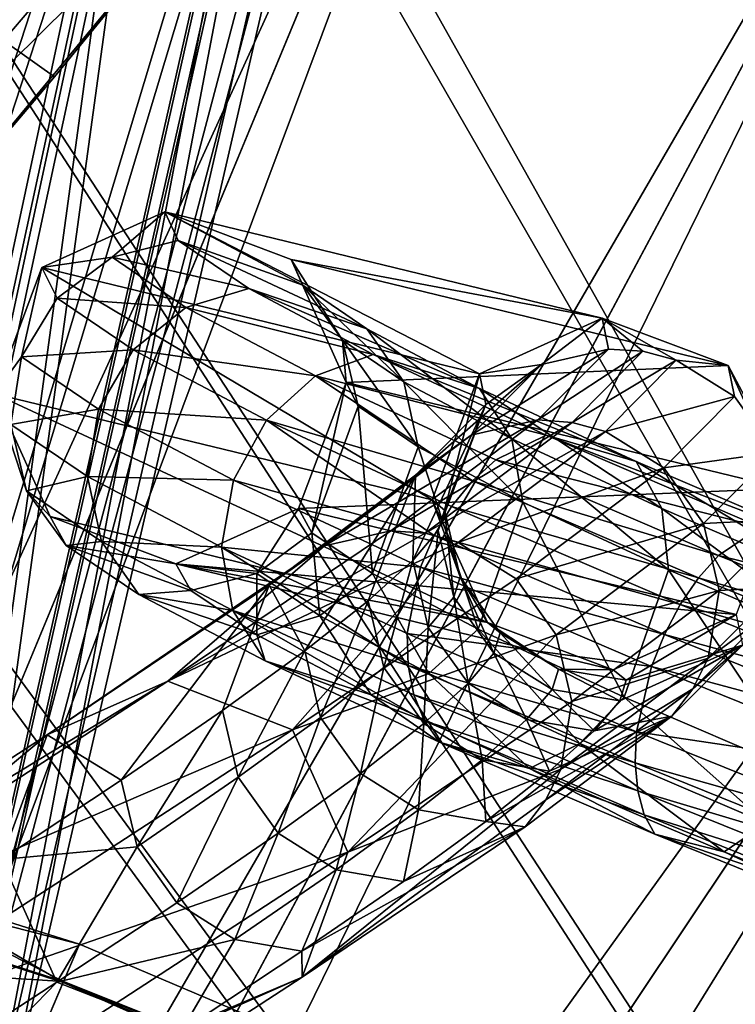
# Model space of a CAD drawing. Header units: metres. Extents: x -904 to 0, y -908 to 0.
# Tile 124 of 160: x -194 to -168, y -136 to -99. Entities that reach past the tile are written whole.
import ezdxf

# ---------------------------------------------------------------- set-up
doc = ezdxf.new("R2010")
doc.units = ezdxf.units.M

msp = doc.modelspace()

# ---------------------------------------------------------------- linework, layer by layer
at = {"layer": 'top'}
for points in [[(-192.889084, -101.275017, 660.122375), (-213.442764, -86.648293, 660.505188), (-209.920883, -120.726181, 659.612854)], [(-192.889084, -101.275017, 660.122375), (-181.498367, -87.262993, 660.489441), (-213.442764, -86.648293, 660.505188)], [(-181.498367, -87.262993, 660.489441), (-192.889084, -101.275017, 660.122375), (-181.569077, -87.352142, 659.479187)], [(-192.889084, -101.275017, 660.122375), (-183.790771, -90.15303, 627.738708), (-181.569077, -87.352142, 659.479187)], [(-187.555557, -91.500992, 596.986938), (-183.790771, -90.15303, 627.738708), (-200.901779, -107.073647, 597.451721)], [(-200.901779, -107.073647, 597.451721), (-183.790771, -90.15303, 627.738708), (-197.587814, -106.812378, 627.738708)], [(-183.790771, -90.15303, 627.738708), (-192.889084, -101.275017, 660.122375), (-197.587814, -106.812378, 627.738708)], [(-192.897552, -92.544792, 566.452209), (-187.555557, -91.500992, 596.986938), (-205.634415, -107.03611, 567.352234)], [(-205.634415, -107.03611, 567.352234), (-187.555557, -91.500992, 596.986938), (-200.901779, -107.073647, 597.451721)], [(-199.807968, -93.646667, 536.207581), (-192.897552, -92.544792, 566.452209), (-211.772537, -107.020416, 537.502014)], [(-211.772537, -107.020416, 537.502014), (-192.897552, -92.544792, 566.452209), (-205.634415, -107.03611, 567.352234)], [(-192.889084, -101.275017, 660.122375), (-209.920883, -120.726181, 659.612854), (-197.587814, -106.812378, 627.738708)]]:
    msp.add_3dface(points, dxfattribs=at)
at = {"layer": 'top0123410'}
for points in [[(-193.353973, -108.315544, 901.968262), (-188.817734, -106.262383, 901.737488), (-190.757507, -107.934708, 890.589172)], [(-193.353973, -108.315544, 901.968262), (-177.190125, -112.235626, 1457.262573), (-188.817734, -106.262383, 901.737488)], [(-188.817734, -106.262383, 901.737488), (-188.319717, -107.31353, 890.913391), (-190.757507, -107.934708, 890.589172)], [(-188.319717, -107.31353, 890.913391), (-188.817734, -106.262383, 901.737488), (-183.714447, -108.967682, 891.810547)], [(-188.817734, -106.262383, 901.737488), (-184.153122, -108.021683, 901.608337), (-183.714447, -108.967682, 891.810547)], [(-177.190125, -112.235626, 1457.262573), (-172.659454, -110.18354, 1457.145386), (-188.817734, -106.262383, 901.737488)], [(-188.817734, -106.262383, 901.737488), (-172.659454, -110.18354, 1457.145386), (-184.153122, -108.021683, 901.608337)], [(-190.757507, -107.934708, 890.589172), (-188.319717, -107.31353, 890.913391), (-185.711182, -109.092896, 880.494141)], [(-188.319717, -107.31353, 890.913391), (-181.353409, -110.578293, 882.379028), (-185.711182, -109.092896, 880.494141)], [(-188.319717, -107.31353, 890.913391), (-183.714447, -108.967682, 891.810547), (-181.353409, -110.578293, 882.379028)], [(-193.353973, -108.315544, 901.968262), (-190.757507, -107.934708, 890.589172), (-192.788757, -109.445221, 890.419067)], [(-192.788757, -109.445221, 890.419067), (-190.757507, -107.934708, 890.589172), (-188.035202, -109.788628, 879.753601)], [(-190.757507, -107.934708, 890.589172), (-185.711182, -109.092896, 880.494141), (-188.035202, -109.788628, 879.753601)], [(-195.102142, -112.98143, 902.165344), (-193.353973, -108.315544, 901.968262), (-194.104218, -111.615112, 890.428955)], [(-195.102142, -112.98143, 902.165344), (-178.943802, -116.89138, 1457.280762), (-193.353973, -108.315544, 901.968262)], [(-194.104218, -111.615112, 890.428955), (-193.353973, -108.315544, 901.968262), (-192.788757, -109.445221, 890.419067)], [(-178.943802, -116.89138, 1457.280762), (-177.190125, -112.235626, 1457.262573), (-193.353973, -108.315544, 901.968262)], [(-184.153122, -108.021683, 901.608337), (-184.159698, -108.028725, 901.608765), (-184.153107, -108.021683, 901.608643)], [(-184.153107, -108.021683, 901.608643), (-184.159698, -108.028725, 901.608765), (-184.153122, -108.021683, 901.608337)], [(-183.714447, -108.967682, 891.810547), (-184.153122, -108.021683, 901.608337), (-184.153107, -108.021683, 901.608643)], [(-172.659454, -110.18354, 1457.145386), (-168.006042, -111.937317, 1456.997681), (-184.153122, -108.021683, 901.608337)], [(-184.153122, -108.021683, 901.608337), (-168.006042, -111.937317, 1456.997681), (-184.153107, -108.021683, 901.608643)], [(-183.714447, -108.967682, 891.810547), (-184.153107, -108.021683, 901.608643), (-182.248077, -110.991173, 892.247009)], [(-184.153107, -108.021683, 901.608643), (-182.118149, -112.563065, 901.657288), (-182.248077, -110.991173, 892.247009)], [(-182.118149, -112.563065, 901.657288), (-184.153107, -108.021683, 901.608643), (-168.006042, -111.937317, 1456.997681)], [(-179.983078, -112.533279, 883.23645), (-183.714447, -108.967682, 891.810547), (-182.248077, -110.991173, 892.247009)], [(-183.714447, -108.967682, 891.810547), (-179.983078, -112.533279, 883.23645), (-181.353409, -110.578293, 882.379028)], [(-189.983093, -111.351456, 879.30719), (-194.104218, -111.615112, 890.428955), (-192.788757, -109.445221, 890.419067)], [(-188.035202, -109.788628, 879.753601), (-189.983093, -111.351456, 879.30719), (-192.788757, -109.445221, 890.419067)], [(-188.035202, -109.788628, 879.753601), (-185.711182, -109.092896, 880.494141), (-181.113678, -111.523857, 870.929443)], [(-185.711182, -109.092896, 880.494141), (-177.191757, -112.778793, 873.721069), (-181.113678, -111.523857, 870.929443)], [(-185.711182, -109.092896, 880.494141), (-181.353409, -110.578293, 882.379028), (-177.191757, -112.778793, 873.721069)], [(-183.245178, -112.319778, 869.808411), (-189.983093, -111.351456, 879.30719), (-188.035202, -109.788628, 879.753601)], [(-181.113678, -111.523857, 870.929443), (-183.245178, -112.319778, 869.808411), (-188.035202, -109.788628, 879.753601)], [(-177.190125, -112.235626, 1457.262573), (-174.900208, -111.896362, 1513.697144), (-172.659454, -110.18354, 1457.145386)], [(-174.900208, -111.896362, 1513.697144), (-172.430481, -111.324028, 1513.768066), (-172.659454, -110.18354, 1457.145386)], [(-169.928986, -111.740219, 1513.806763), (-168.006042, -111.937317, 1456.997681), (-172.659454, -110.18354, 1457.145386)], [(-172.659454, -110.18354, 1457.145386), (-172.430481, -111.324028, 1513.768066), (-171.159317, -111.408989, 1513.79187)], [(-171.159317, -111.408989, 1513.79187), (-169.928986, -111.740219, 1513.806763), (-172.659454, -110.18354, 1457.145386)], [(-181.353409, -110.578293, 882.379028), (-175.998398, -114.638596, 874.966736), (-177.191757, -112.778793, 873.721069)], [(-181.353409, -110.578293, 882.379028), (-179.983078, -112.533279, 883.23645), (-175.998398, -114.638596, 874.966736)], [(-182.248077, -110.991173, 892.247009), (-182.118149, -112.563065, 901.657288), (-181.670654, -113.43869, 892.585144)], [(-179.462494, -114.937523, 883.857727), (-182.248077, -110.991173, 892.247009), (-181.670654, -113.43869, 892.585144)], [(-179.462494, -114.937523, 883.857727), (-179.983078, -112.533279, 883.23645), (-182.248077, -110.991173, 892.247009)], [(-194.503647, -114.114037, 890.617249), (-195.102142, -112.98143, 902.165344), (-194.104218, -111.615112, 890.428955)], [(-194.104218, -111.615112, 890.428955), (-191.258316, -113.543472, 879.2229), (-194.503647, -114.114037, 890.617249)], [(-194.104218, -111.615112, 890.428955), (-189.983093, -111.351456, 879.30719), (-191.258316, -113.543472, 879.2229)], [(-189.983093, -111.351456, 879.30719), (-185.057968, -113.95163, 869.111084), (-191.258316, -113.543472, 879.2229)], [(-185.057968, -113.95163, 869.111084), (-189.983093, -111.351456, 879.30719), (-183.245178, -112.319778, 869.808411)], [(-174.725098, -114.501694, 862.631958), (-183.245178, -112.319778, 869.808411), (-181.113678, -111.523857, 870.929443)], [(-181.113678, -111.523857, 870.929443), (-177.191757, -112.778793, 873.721069), (-171.408661, -115.474373, 866.210327)], [(-171.408661, -115.474373, 866.210327), (-174.725098, -114.501694, 862.631958), (-181.113678, -111.523857, 870.929443)], [(-174.900208, -111.896362, 1513.697144), (-177.498734, -114.509903, 1570.072754), (-172.430481, -111.324028, 1513.768066)], [(-177.498734, -114.509903, 1570.072754), (-175.035385, -113.943977, 1570.281982), (-172.430481, -111.324028, 1513.768066)], [(-172.430481, -111.324028, 1513.768066), (-175.035385, -113.943977, 1570.281982), (-171.159317, -111.408989, 1513.79187)], [(-171.159317, -111.408989, 1513.79187), (-175.035385, -113.943977, 1570.281982), (-173.767044, -114.031776, 1570.367188)], [(-171.159317, -111.408989, 1513.79187), (-173.767044, -114.031776, 1570.367188), (-169.928986, -111.740219, 1513.806763)], [(-165.955902, -116.473953, 1456.906128), (-182.118149, -112.563065, 901.657288), (-168.006042, -111.937317, 1456.997681)], [(-176.962189, -113.370102, 1513.604858), (-179.554184, -115.977081, 1569.838867), (-174.900208, -111.896362, 1513.697144)], [(-179.554184, -115.977081, 1569.838867), (-177.498734, -114.509903, 1570.072754), (-174.900208, -111.896362, 1513.697144)], [(-176.962189, -113.370102, 1513.604858), (-174.900208, -111.896362, 1513.697144), (-177.190125, -112.235626, 1457.262573)], [(-173.767044, -114.031776, 1570.367188), (-172.539154, -114.365456, 1570.434814), (-169.928986, -111.740219, 1513.806763)], [(-172.539154, -114.365456, 1570.434814), (-167.776566, -113.081581, 1513.807373), (-169.928986, -111.740219, 1513.806763)], [(-167.776566, -113.081581, 1513.807373), (-168.006042, -111.937317, 1456.997681), (-169.928986, -111.740219, 1513.806763)], [(-165.955902, -116.473953, 1456.906128), (-168.006042, -111.937317, 1456.997681), (-166.300888, -115.143898, 1513.769775)], [(-168.006042, -111.937317, 1456.997681), (-167.776566, -113.081581, 1513.807373), (-166.300888, -115.143898, 1513.769775)], [(-183.245178, -112.319778, 869.808411), (-177.455704, -116.19075, 860.648315), (-185.057968, -113.95163, 869.111084)], [(-174.725098, -114.501694, 862.631958), (-176.59346, -115.419189, 861.182617), (-183.245178, -112.319778, 869.808411)], [(-176.59346, -115.419189, 861.182617), (-177.455704, -116.19075, 860.648315), (-183.245178, -112.319778, 869.808411)], [(-177.190125, -112.235626, 1457.262573), (-178.943802, -116.89138, 1457.280762), (-178.479141, -117.272278, 1485.349365)], [(-178.479141, -117.272278, 1485.349365), (-176.962189, -113.370102, 1513.604858), (-177.190125, -112.235626, 1457.262573)], [(-182.118149, -112.563065, 901.657288), (-183.87384, -117.212982, 901.854248), (-183.385559, -118.107506, 892.783264)], [(-183.87384, -117.212982, 901.854248), (-182.118149, -112.563065, 901.657288), (-165.955902, -116.473953, 1456.906128)], [(-182.118149, -112.563065, 901.657288), (-183.385559, -118.107506, 892.783264), (-181.670654, -113.43869, 892.585144)], [(-175.5896, -116.981323, 875.850708), (-179.983078, -112.533279, 883.23645), (-179.462494, -114.937523, 883.857727)], [(-179.983078, -112.533279, 883.23645), (-175.5896, -116.981323, 875.850708), (-175.998398, -114.638596, 874.966736)], [(-193.048431, -117.504753, 902.213074), (-195.102142, -112.98143, 902.165344), (-193.926224, -116.561554, 890.955383)], [(-195.102142, -112.98143, 902.165344), (-194.503647, -114.114037, 890.617249), (-193.926224, -116.561554, 890.955383)], [(-193.048431, -117.504753, 902.213074), (-176.893829, -121.422585, 1457.189209), (-195.102142, -112.98143, 902.165344)], [(-176.893829, -121.422585, 1457.189209), (-178.943802, -116.89138, 1457.280762), (-195.102142, -112.98143, 902.165344)], [(-177.191757, -112.778793, 873.721069), (-170.465469, -117.216469, 867.794617), (-171.408661, -115.474373, 866.210327)], [(-177.191757, -112.778793, 873.721069), (-175.998398, -114.638596, 874.966736), (-170.465469, -117.216469, 867.794617)], [(-170.39006, -115.710182, 1570.507935), (-167.776566, -113.081581, 1513.807373), (-172.539154, -114.365456, 1570.434814)], [(-166.300888, -115.143898, 1513.769775), (-167.776566, -113.081581, 1513.807373), (-170.39006, -115.710182, 1570.507935)], [(-181.670654, -113.43869, 892.585144), (-183.385559, -118.107506, 892.783264), (-181.146103, -119.617012, 884.064087)], [(-181.146103, -119.617012, 884.064087), (-179.462494, -114.937523, 883.857727), (-181.670654, -113.43869, 892.585144)], [(-178.717072, -118.021255, 1513.41333), (-179.657425, -119.136971, 1541.450439), (-176.962189, -113.370102, 1513.604858)], [(-179.657425, -119.136971, 1541.450439), (-179.554184, -115.977081, 1569.838867), (-176.962189, -113.370102, 1513.604858)], [(-178.717072, -118.021255, 1513.41333), (-176.962189, -113.370102, 1513.604858), (-178.479141, -117.272278, 1485.349365)], [(-194.503647, -114.114037, 890.617249), (-191.258316, -113.543472, 879.2229), (-191.666718, -116.030952, 879.513489)], [(-191.666718, -116.030952, 879.513489), (-191.258316, -113.543472, 879.2229), (-186.276093, -116.17099, 868.943481)], [(-191.258316, -113.543472, 879.2229), (-185.057968, -113.95163, 869.111084), (-186.276093, -116.17099, 868.943481)], [(-193.926224, -116.561554, 890.955383), (-194.503647, -114.114037, 890.617249), (-191.666718, -116.030952, 879.513489)], [(-186.276093, -116.17099, 868.943481), (-185.057968, -113.95163, 869.111084), (-178.871964, -118.212357, 860.062378)], [(-185.057968, -113.95163, 869.111084), (-178.225067, -117.133888, 860.270081), (-178.871964, -118.212357, 860.062378)], [(-177.455704, -116.19075, 860.648315), (-178.225067, -117.133888, 860.270081), (-185.057968, -113.95163, 869.111084)], [(-177.498734, -114.509903, 1570.072754), (-182.915649, -118.590927, 1626.160156), (-175.035385, -113.943977, 1570.281982)], [(-182.915649, -118.590927, 1626.160156), (-180.465591, -118.035019, 1626.50708), (-175.035385, -113.943977, 1570.281982)], [(-175.035385, -113.943977, 1570.281982), (-180.465591, -118.035019, 1626.50708), (-173.767044, -114.031776, 1570.367188)], [(-173.767044, -114.031776, 1570.367188), (-180.465591, -118.035019, 1626.50708), (-179.203156, -118.127258, 1626.653198)], [(-172.539154, -114.365456, 1570.434814), (-173.767044, -114.031776, 1570.367188), (-179.203156, -118.127258, 1626.653198)], [(-179.554184, -115.977081, 1569.838867), (-184.957504, -120.047859, 1625.785522), (-177.498734, -114.509903, 1570.072754)], [(-184.957504, -120.047859, 1625.785522), (-182.915649, -118.590927, 1626.160156), (-177.498734, -114.509903, 1570.072754)], [(-177.980331, -118.46476, 1626.773438), (-172.539154, -114.365456, 1570.434814), (-179.203156, -118.127258, 1626.653198)], [(-177.980331, -118.46476, 1626.773438), (-170.39006, -115.710182, 1570.507935), (-172.539154, -114.365456, 1570.434814)], [(-166.820847, -117.898003, 855.959778), (-176.59346, -115.419189, 861.182617), (-174.725098, -114.501694, 862.631958)], [(-164.253494, -118.548775, 860.171021), (-174.725098, -114.501694, 862.631958), (-171.408661, -115.474373, 866.210327)], [(-164.253494, -118.548775, 860.171021), (-166.820847, -117.898003, 855.959778), (-174.725098, -114.501694, 862.631958)], [(-175.998398, -114.638596, 874.966736), (-170.218491, -119.482147, 868.909058), (-170.465469, -117.216469, 867.794617)], [(-175.5896, -116.981323, 875.850708), (-170.218491, -119.482147, 868.909058), (-175.998398, -114.638596, 874.966736)], [(-177.245728, -121.669655, 876.070801), (-179.462494, -114.937523, 883.857727), (-181.146103, -119.617012, 884.064087)], [(-177.245728, -121.669655, 876.070801), (-175.5896, -116.981323, 875.850708), (-179.462494, -114.937523, 883.857727)], [(-166.300888, -115.143898, 1513.769775), (-170.39006, -115.710182, 1570.507935), (-168.915314, -117.773422, 1570.490234)], [(-165.726639, -117.613213, 1513.699829), (-166.300888, -115.143898, 1513.769775), (-168.915314, -117.773422, 1570.490234)], [(-168.366669, -118.953293, 854.248108), (-177.455704, -116.19075, 860.648315), (-176.59346, -115.419189, 861.182617)], [(-166.820847, -117.898003, 855.959778), (-168.366669, -118.953293, 854.248108), (-176.59346, -115.419189, 861.182617)], [(-171.408661, -115.474373, 866.210327), (-170.465469, -117.216469, 867.794617), (-163.622803, -120.155762, 862.029541)], [(-163.622803, -120.155762, 862.029541), (-164.253494, -118.548775, 860.171021), (-171.408661, -115.474373, 866.210327)], [(-179.554184, -115.977081, 1569.838867), (-183.6418, -122.464752, 1597.35437), (-184.957504, -120.047859, 1625.785522)], [(-181.299438, -120.61853, 1569.438232), (-183.6418, -122.464752, 1597.35437), (-179.554184, -115.977081, 1569.838867)], [(-179.657425, -119.136971, 1541.450439), (-181.299438, -120.61853, 1569.438232), (-179.554184, -115.977081, 1569.838867)], [(-175.838211, -119.814735, 1626.918579), (-170.39006, -115.710182, 1570.507935), (-177.980331, -118.46476, 1626.773438)], [(-168.915314, -117.773422, 1570.490234), (-170.39006, -115.710182, 1570.507935), (-175.838211, -119.814735, 1626.918579)], [(-191.666718, -116.030952, 879.513489), (-191.146118, -118.435196, 880.134827), (-193.926224, -116.561554, 890.955383)], [(-186.276093, -116.17099, 868.943481), (-186.714096, -118.639969, 869.331177), (-191.666718, -116.030952, 879.513489)], [(-186.714096, -118.639969, 869.331177), (-191.146118, -118.435196, 880.134827), (-191.666718, -116.030952, 879.513489)], [(-179.371552, -119.384727, 860.033264), (-186.714096, -118.639969, 869.331177), (-186.276093, -116.17099, 868.943481)], [(-178.871964, -118.212357, 860.062378), (-179.371552, -119.384727, 860.033264), (-186.276093, -116.17099, 868.943481)], [(-177.455704, -116.19075, 860.648315), (-169.103699, -119.778091, 853.615173), (-178.225067, -117.133888, 860.270081)], [(-177.455704, -116.19075, 860.648315), (-168.366669, -118.953293, 854.248108), (-169.103699, -119.778091, 853.615173)], [(-191.146118, -118.435196, 880.134827), (-192.459854, -118.585045, 891.391785), (-193.926224, -116.561554, 890.955383)], [(-193.926224, -116.561554, 890.955383), (-192.459854, -118.585045, 891.391785), (-193.048431, -117.504753, 902.213074)], [(-167.716492, -121.13147, 1456.924438), (-183.87384, -117.212982, 901.854248), (-165.955902, -116.473953, 1456.906128)], [(-178.943802, -116.89138, 1457.280762), (-177.905045, -119.742065, 1485.297241), (-178.479141, -117.272278, 1485.349365)], [(-178.943802, -116.89138, 1457.280762), (-176.893829, -121.422585, 1457.189209), (-177.905045, -119.742065, 1485.297241)], [(-177.245728, -121.669655, 876.070801), (-171.851761, -124.177307, 869.147278), (-175.5896, -116.981323, 875.850708)], [(-171.851761, -124.177307, 869.147278), (-170.218491, -119.482147, 868.909058), (-175.5896, -116.981323, 875.850708)], [(-183.87384, -117.212982, 901.854248), (-188.399902, -119.258842, 902.084351), (-185.416794, -119.618019, 892.613159)], [(-188.399902, -119.258842, 902.084351), (-183.87384, -117.212982, 901.854248), (-167.716492, -121.13147, 1456.924438)], [(-183.87384, -117.212982, 901.854248), (-185.416794, -119.618019, 892.613159), (-183.385559, -118.107506, 892.783264)], [(-178.871964, -118.212357, 860.062378), (-178.225067, -117.133888, 860.270081), (-169.778595, -120.761169, 853.165222)], [(-178.142822, -120.49057, 1513.343384), (-178.717072, -118.021255, 1513.41333), (-178.479141, -117.272278, 1485.349365)], [(-178.479141, -117.272278, 1485.349365), (-177.905045, -119.742065, 1485.297241), (-178.142822, -120.49057, 1513.343384)], [(-178.225067, -117.133888, 860.270081), (-169.103699, -119.778091, 853.615173), (-169.778595, -120.761169, 853.165222)], [(-170.465469, -117.216469, 867.794617), (-163.580444, -122.332275, 863.332153), (-163.622803, -120.155762, 862.029541)], [(-170.465469, -117.216469, 867.794617), (-170.218491, -119.482147, 868.909058), (-163.580444, -122.332275, 863.332153)], [(-193.048431, -117.504753, 902.213074), (-192.459854, -118.585045, 891.391785), (-188.399902, -119.258842, 902.084351)], [(-193.048431, -117.504753, 902.213074), (-188.399902, -119.258842, 902.084351), (-176.893829, -121.422585, 1457.189209)], [(-175.838211, -119.814735, 1626.918579), (-174.365372, -121.87941, 1626.920654), (-168.915314, -117.773422, 1570.490234)], [(-168.915314, -117.773422, 1570.490234), (-174.365372, -121.87941, 1626.920654), (-168.339401, -120.241074, 1570.384399)], [(-165.726639, -117.613213, 1513.699829), (-168.915314, -117.773422, 1570.490234), (-168.339401, -120.241074, 1570.384399)], [(-168.339401, -120.241074, 1570.384399), (-166.14122, -120.113586, 1513.60791), (-165.726639, -117.613213, 1513.699829)], [(-180.465591, -118.035019, 1626.50708), (-188.704056, -123.584114, 1682.263794), (-179.203156, -118.127258, 1626.653198)], [(-182.915649, -118.590927, 1626.160156), (-188.704056, -123.584114, 1682.263794), (-180.465591, -118.035019, 1626.50708)], [(-179.203156, -118.127258, 1626.653198), (-188.704056, -123.584114, 1682.263794), (-177.980331, -118.46476, 1626.773438)], [(-183.385559, -118.107506, 892.783264), (-185.416794, -119.618019, 892.613159), (-183.093994, -121.179848, 883.617676)], [(-183.385559, -118.107506, 892.783264), (-183.093994, -121.179848, 883.617676), (-181.146103, -119.617012, 884.064087)], [(-179.657425, -119.136971, 1541.450439), (-178.717072, -118.021255, 1513.41333), (-179.082565, -121.605568, 1541.362549)], [(-179.082565, -121.605568, 1541.362549), (-178.717072, -118.021255, 1513.41333), (-178.142822, -120.49057, 1513.343384)], [(-157.742081, -121.566223, 851.200562), (-168.366669, -118.953293, 854.248108), (-166.820847, -117.898003, 855.959778)], [(-189.775787, -120.390182, 880.992188), (-192.459854, -118.585045, 891.391785), (-191.146118, -118.435196, 880.134827)], [(-186.305298, -120.982689, 870.215088), (-189.775787, -120.390182, 880.992188), (-191.146118, -118.435196, 880.134827)], [(-186.714096, -118.639969, 869.331177), (-186.305298, -120.982689, 870.215088), (-191.146118, -118.435196, 880.134827)], [(-188.704056, -123.584114, 1682.263794), (-184.103638, -125.382149, 1682.859497), (-177.980331, -118.46476, 1626.773438)], [(-184.103638, -125.382149, 1682.859497), (-175.838211, -119.814735, 1626.918579), (-177.980331, -118.46476, 1626.773438)], [(-170.365463, -121.864738, 852.915649), (-179.371552, -119.384727, 860.033264), (-178.871964, -118.212357, 860.062378)], [(-169.778595, -120.761169, 853.165222), (-170.365463, -121.864738, 852.915649), (-178.871964, -118.212357, 860.062378)], [(-184.957504, -120.047859, 1625.785522), (-193.155258, -125.569832, 1681.265991), (-182.915649, -118.590927, 1626.160156)], [(-193.155258, -125.569832, 1681.265991), (-188.704056, -123.584114, 1682.263794), (-182.915649, -118.590927, 1626.160156)], [(-192.459854, -118.585045, 891.391785), (-187.854584, -120.239197, 892.289001), (-188.399902, -119.258842, 902.084351)], [(-192.459854, -118.585045, 891.391785), (-189.775787, -120.390182, 880.992188), (-187.854584, -120.239197, 892.289001)], [(-179.371552, -119.384727, 860.033264), (-179.858353, -121.829048, 860.50824), (-186.714096, -118.639969, 869.331177)], [(-179.858353, -121.829048, 860.50824), (-179.826859, -123.007065, 860.99408), (-186.714096, -118.639969, 869.331177)], [(-186.714096, -118.639969, 869.331177), (-179.826859, -123.007065, 860.99408), (-186.305298, -120.982689, 870.215088)], [(-188.399902, -119.258842, 902.084351), (-187.854584, -120.239197, 892.289001), (-185.416794, -119.618019, 892.613159)], [(-188.399902, -119.258842, 902.084351), (-172.2547, -123.176811, 1457.041992), (-176.893829, -121.422585, 1457.189209)], [(-172.2547, -123.176811, 1457.041992), (-188.399902, -119.258842, 902.084351), (-167.716492, -121.13147, 1456.924438)], [(-180.723526, -123.086182, 1569.332397), (-181.299438, -120.61853, 1569.438232), (-179.657425, -119.136971, 1541.450439)], [(-179.082565, -121.605568, 1541.362549), (-180.723526, -123.086182, 1569.332397), (-179.657425, -119.136971, 1541.450439)], [(-168.366669, -118.953293, 854.248108), (-158.919647, -122.769669, 849.303772), (-169.103699, -119.778091, 853.615173)], [(-168.366669, -118.953293, 854.248108), (-157.742081, -121.566223, 851.200562), (-158.919647, -122.769669, 849.303772)], [(-185.416794, -119.618019, 892.613159), (-187.854584, -120.239197, 892.289001), (-185.418015, -121.87558, 882.877136)], [(-185.416794, -119.618019, 892.613159), (-185.418015, -121.87558, 882.877136), (-183.093994, -121.179848, 883.617676)], [(-181.146103, -119.617012, 884.064087), (-183.093994, -121.179848, 883.617676), (-179.058533, -123.301514, 875.373413)], [(-179.058533, -123.301514, 875.373413), (-177.245728, -121.669655, 876.070801), (-181.146103, -119.617012, 884.064087)], [(-170.841705, -123.046394, 852.875977), (-179.858353, -121.829048, 860.50824), (-179.371552, -119.384727, 860.033264)], [(-170.365463, -121.864738, 852.915649), (-170.841705, -123.046394, 852.875977), (-179.371552, -119.384727, 860.033264)], [(-171.851761, -124.177307, 869.147278), (-165.195969, -127.032173, 863.591309), (-170.218491, -119.482147, 868.909058)], [(-170.218491, -119.482147, 868.909058), (-165.195969, -127.032173, 863.591309), (-163.580444, -122.332275, 863.332153)], [(-174.365372, -121.87941, 1626.920654), (-175.838211, -119.814735, 1626.918579), (-184.103638, -125.382149, 1682.859497)], [(-177.905045, -119.742065, 1485.297241), (-176.66716, -122.552887, 1513.305786), (-178.142822, -120.49057, 1513.343384)], [(-176.893829, -121.422585, 1457.189209), (-176.429291, -121.804123, 1485.249756), (-177.905045, -119.742065, 1485.297241)], [(-177.905045, -119.742065, 1485.297241), (-176.429291, -121.804123, 1485.249756), (-176.66716, -122.552887, 1513.305786)], [(-169.778595, -120.761169, 853.165222), (-169.103699, -119.778091, 853.615173), (-159.514404, -123.651505, 848.601868)], [(-169.103699, -119.778091, 853.615173), (-158.919647, -122.769669, 849.303772), (-159.514404, -123.651505, 848.601868)], [(-193.155258, -125.569832, 1681.265991), (-184.957504, -120.047859, 1625.785522), (-190.419571, -127.24501, 1652.882813)], [(-184.957504, -120.047859, 1625.785522), (-186.682648, -124.674164, 1625.176636), (-190.419571, -127.24501, 1652.882813)], [(-187.854584, -120.239197, 892.289001), (-189.775787, -120.390182, 880.992188), (-185.418015, -121.87558, 882.877136)], [(-183.6418, -122.464752, 1597.35437), (-186.682648, -124.674164, 1625.176636), (-184.957504, -120.047859, 1625.785522)], [(-168.339401, -120.241074, 1570.384399), (-174.365372, -121.87941, 1626.920654), (-173.786026, -124.344467, 1626.779175)], [(-173.786026, -124.344467, 1626.779175), (-168.750031, -122.737457, 1570.206543), (-168.339401, -120.241074, 1570.384399)], [(-168.750031, -122.737457, 1570.206543), (-166.14122, -120.113586, 1513.60791), (-168.339401, -120.241074, 1570.384399)], [(-166.14122, -120.113586, 1513.60791), (-168.750031, -122.737457, 1570.206543), (-166.705383, -121.255035, 1513.558105)], [(-186.305298, -120.982689, 870.215088), (-185.111938, -122.842499, 871.460754), (-189.775787, -120.390182, 880.992188)], [(-185.418015, -121.87558, 882.877136), (-189.775787, -120.390182, 880.992188), (-185.111938, -122.842499, 871.460754)], [(-183.064392, -124.931221, 1597.230713), (-183.6418, -122.464752, 1597.35437), (-181.299438, -120.61853, 1569.438232)], [(-180.723526, -123.086182, 1569.332397), (-183.064392, -124.931221, 1597.230713), (-181.299438, -120.61853, 1569.438232)], [(-177.607239, -123.668289, 1541.334839), (-179.082565, -121.605568, 1541.362549), (-178.142822, -120.49057, 1513.343384)], [(-178.142822, -120.49057, 1513.343384), (-176.66716, -122.552887, 1513.305786), (-177.607239, -123.668289, 1541.334839)], [(-179.611359, -124.094719, 861.622681), (-179.220108, -125.050209, 862.369873), (-186.305298, -120.982689, 870.215088)], [(-179.220108, -125.050209, 862.369873), (-185.111938, -122.842499, 871.460754), (-186.305298, -120.982689, 870.215088)], [(-179.826859, -123.007065, 860.99408), (-179.611359, -124.094719, 861.622681), (-186.305298, -120.982689, 870.215088)], [(-160.082596, -124.677177, 848.102478), (-170.365463, -121.864738, 852.915649), (-169.778595, -120.761169, 853.165222)], [(-159.514404, -123.651505, 848.601868), (-160.082596, -124.677177, 848.102478), (-169.778595, -120.761169, 853.165222)], [(-183.093994, -121.179848, 883.617676), (-185.418015, -121.87558, 882.877136), (-181.190018, -124.097435, 874.252441)], [(-183.093994, -121.179848, 883.617676), (-181.190018, -124.097435, 874.252441), (-179.058533, -123.301514, 875.373413)], [(-176.429291, -121.804123, 1485.249756), (-176.893829, -121.422585, 1457.189209), (-174.276566, -123.144516, 1485.214111)], [(-176.893829, -121.422585, 1457.189209), (-172.2547, -123.176811, 1457.041992), (-174.276566, -123.144516, 1485.214111)], [(-172.2547, -123.176811, 1457.041992), (-167.716492, -121.13147, 1456.924438), (-171.774582, -123.559181, 1485.195679)], [(-171.774582, -123.559181, 1485.195679), (-167.716492, -121.13147, 1456.924438), (-167.481537, -122.264366, 1513.508301)], [(-167.481537, -122.264366, 1513.508301), (-166.705383, -121.255035, 1513.558105), (-169.311508, -123.876213, 1570.098755)], [(-166.705383, -121.255035, 1513.558105), (-168.750031, -122.737457, 1570.206543), (-169.311508, -123.876213, 1570.098755)], [(-179.248779, -125.149422, 1569.314697), (-180.723526, -123.086182, 1569.332397), (-179.082565, -121.605568, 1541.362549)], [(-177.607239, -123.668289, 1541.334839), (-179.248779, -125.149422, 1569.314697), (-179.082565, -121.605568, 1541.362549)], [(-179.058533, -123.301514, 875.373413), (-173.483383, -125.891998, 868.234741), (-177.245728, -121.669655, 876.070801)], [(-173.483383, -125.891998, 868.234741), (-171.851761, -124.177307, 869.147278), (-177.245728, -121.669655, 876.070801)], [(-176.66716, -122.552887, 1513.305786), (-176.429291, -121.804123, 1485.249756), (-174.51474, -123.894249, 1513.306396)], [(-174.51474, -123.894249, 1513.306396), (-176.429291, -121.804123, 1485.249756), (-174.276566, -123.144516, 1485.214111)], [(-185.418015, -121.87558, 882.877136), (-185.111938, -122.842499, 871.460754), (-181.190018, -124.097435, 874.252441)], [(-182.049103, -129.910568, 1682.704224), (-174.365372, -121.87941, 1626.920654), (-184.103638, -125.382149, 1682.859497)], [(-173.786026, -124.344467, 1626.779175), (-174.365372, -121.87941, 1626.920654), (-182.049103, -129.910568, 1682.704224)], [(-170.841705, -123.046394, 852.875977), (-171.394135, -125.461075, 853.424377), (-179.858353, -121.829048, 860.50824)], [(-171.394135, -125.461075, 853.424377), (-179.826859, -123.007065, 860.99408), (-179.858353, -121.829048, 860.50824)], [(-160.602417, -125.807266, 847.824829), (-170.841705, -123.046394, 852.875977), (-170.365463, -121.864738, 852.915649)], [(-160.082596, -124.677177, 848.102478), (-160.602417, -125.807266, 847.824829), (-170.365463, -121.864738, 852.915649)], [(-186.103302, -127.139221, 1625.035156), (-186.682648, -124.674164, 1625.176636), (-183.6418, -122.464752, 1597.35437)], [(-183.064392, -124.931221, 1597.230713), (-186.103302, -127.139221, 1625.035156), (-183.6418, -122.464752, 1597.35437)], [(-170.084656, -124.882523, 1569.983643), (-172.956451, -125.429558, 1541.467651), (-167.481537, -122.264366, 1513.508301)], [(-167.481537, -122.264366, 1513.508301), (-172.956451, -125.429558, 1541.467651), (-172.013245, -124.31044, 1513.345093)], [(-171.774582, -123.559181, 1485.195679), (-167.481537, -122.264366, 1513.508301), (-172.013245, -124.31044, 1513.345093)], [(-169.311508, -123.876213, 1570.098755), (-170.084656, -124.882523, 1569.983643), (-167.481537, -122.264366, 1513.508301)], [(-179.220108, -125.050209, 862.369873), (-178.668167, -125.836815, 863.20697), (-185.111938, -122.842499, 871.460754)], [(-181.190018, -124.097435, 874.252441), (-185.111938, -122.842499, 871.460754), (-178.668167, -125.836815, 863.20697)], [(-177.607239, -123.668289, 1541.334839), (-176.66716, -122.552887, 1513.305786), (-175.456024, -125.011093, 1541.371826)], [(-175.456024, -125.011093, 1541.371826), (-176.66716, -122.552887, 1513.305786), (-174.51474, -123.894249, 1513.306396)], [(-169.311508, -123.876213, 1570.098755), (-168.750031, -122.737457, 1570.206543), (-174.18837, -126.834625, 1626.515747)], [(-168.750031, -122.737457, 1570.206543), (-173.786026, -124.344467, 1626.779175), (-174.18837, -126.834625, 1626.515747)], [(-181.590469, -126.995117, 1597.2229), (-183.064392, -124.931221, 1597.230713), (-180.723526, -123.086182, 1569.332397)], [(-179.248779, -125.149422, 1569.314697), (-181.590469, -126.995117, 1597.2229), (-180.723526, -123.086182, 1569.332397)], [(-171.449081, -126.601295, 853.991394), (-179.826859, -123.007065, 860.99408), (-171.394135, -125.461075, 853.424377)], [(-179.826859, -123.007065, 860.99408), (-171.449081, -126.601295, 853.991394), (-179.611359, -124.094719, 861.622681)], [(-172.013245, -124.31044, 1513.345093), (-174.51474, -123.894249, 1513.306396), (-174.276566, -123.144516, 1485.214111)], [(-174.276566, -123.144516, 1485.214111), (-172.2547, -123.176811, 1457.041992), (-171.774582, -123.559181, 1485.195679)], [(-174.276566, -123.144516, 1485.214111), (-171.774582, -123.559181, 1485.195679), (-172.013245, -124.31044, 1513.345093)], [(-161.053894, -126.998344, 847.779541), (-171.394135, -125.461075, 853.424377), (-170.841705, -123.046394, 852.875977)], [(-160.602417, -125.807266, 847.824829), (-161.053894, -126.998344, 847.779541), (-170.841705, -123.046394, 852.875977)], [(-193.155258, -125.569832, 1681.265991), (-210.358719, -136.770599, 1780.30481), (-188.704056, -123.584114, 1682.263794)], [(-210.358719, -136.770599, 1780.30481), (-205.907516, -134.784882, 1781.30249), (-188.704056, -123.584114, 1682.263794)], [(-188.704056, -123.584114, 1682.263794), (-205.907516, -134.784882, 1781.30249), (-184.103638, -125.382149, 1682.859497)], [(-179.058533, -123.301514, 875.373413), (-181.190018, -124.097435, 874.252441), (-175.35173, -126.809494, 866.785339)], [(-173.483383, -125.891998, 868.234741), (-179.058533, -123.301514, 875.373413), (-175.35173, -126.809494, 866.785339)], [(-179.248779, -125.149422, 1569.314697), (-177.607239, -123.668289, 1541.334839), (-177.099701, -126.494148, 1569.387817)], [(-177.099701, -126.494148, 1569.387817), (-177.607239, -123.668289, 1541.334839), (-175.456024, -125.011093, 1541.371826)], [(-172.956451, -125.429558, 1541.467651), (-175.456024, -125.011093, 1541.371826), (-174.51474, -123.894249, 1513.306396)], [(-174.18837, -126.834625, 1626.515747), (-174.744278, -127.969177, 1626.35022), (-169.311508, -123.876213, 1570.098755)], [(-174.744278, -127.969177, 1626.35022), (-170.084656, -124.882523, 1569.983643), (-169.311508, -123.876213, 1570.098755)], [(-172.956451, -125.429558, 1541.467651), (-174.51474, -123.894249, 1513.306396), (-172.013245, -124.31044, 1513.345093)], [(-174.18837, -126.834625, 1626.515747), (-173.786026, -124.344467, 1626.779175), (-182.049103, -129.910568, 1682.704224)], [(-181.190018, -124.097435, 874.252441), (-178.668167, -125.836815, 863.20697), (-175.35173, -126.809494, 866.785339)], [(-171.449081, -126.601295, 853.991394), (-171.351776, -127.637581, 854.72699), (-179.611359, -124.094719, 861.622681)], [(-171.351776, -127.637581, 854.72699), (-179.220108, -125.050209, 862.369873), (-179.611359, -124.094719, 861.622681)], [(-173.483383, -125.891998, 868.234741), (-166.60791, -128.840057, 862.508423), (-171.851761, -124.177307, 869.147278)], [(-166.60791, -128.840057, 862.508423), (-165.195969, -127.032173, 863.591309), (-171.851761, -124.177307, 869.147278)], [(-186.682648, -124.674164, 1625.176636), (-189.83783, -129.70842, 1652.723633), (-190.419571, -127.24501, 1652.882813)], [(-186.103302, -127.139221, 1625.035156), (-189.83783, -129.70842, 1652.723633), (-186.682648, -124.674164, 1625.176636)], [(-184.630463, -129.203903, 1625.037231), (-186.103302, -127.139221, 1625.035156), (-183.064392, -124.931221, 1597.230713)], [(-181.590469, -126.995117, 1597.2229), (-184.630463, -129.203903, 1625.037231), (-183.064392, -124.931221, 1597.230713)], [(-171.351776, -127.637581, 854.72699), (-171.105957, -128.530106, 855.602905), (-179.220108, -125.050209, 862.369873)], [(-171.105957, -128.530106, 855.602905), (-178.668167, -125.836815, 863.20697), (-179.220108, -125.050209, 862.369873)], [(-175.456024, -125.011093, 1541.371826), (-174.60347, -126.915627, 1569.540649), (-177.099701, -126.494148, 1569.387817)], [(-170.084656, -124.882523, 1569.983643), (-175.511169, -128.970779, 1626.170288), (-176.952957, -128.767471, 1597.541748)], [(-174.60347, -126.915627, 1569.540649), (-170.084656, -124.882523, 1569.983643), (-176.952957, -128.767471, 1597.541748)], [(-175.511169, -128.970779, 1626.170288), (-170.084656, -124.882523, 1569.983643), (-174.744278, -127.969177, 1626.35022)], [(-174.60347, -126.915627, 1569.540649), (-175.456024, -125.011093, 1541.371826), (-172.956451, -125.429558, 1541.467651)], [(-170.084656, -124.882523, 1569.983643), (-174.60347, -126.915627, 1569.540649), (-172.956451, -125.429558, 1541.467651)], [(-205.907516, -134.784882, 1781.30249), (-201.307083, -136.582916, 1781.898315), (-184.103638, -125.382149, 1682.859497)], [(-182.049103, -129.910568, 1682.704224), (-184.103638, -125.382149, 1682.859497), (-201.307083, -136.582916, 1781.898315)], [(-181.590469, -126.995117, 1597.2229), (-179.248779, -125.149422, 1569.314697), (-179.444427, -128.342224, 1597.332153)], [(-179.444427, -128.342224, 1597.332153), (-179.248779, -125.149422, 1569.314697), (-177.099701, -126.494148, 1569.387817)], [(-194.849533, -130.17598, 1680.450806), (-212.052994, -141.376755, 1779.489502), (-193.155258, -125.569832, 1681.265991)], [(-212.052994, -141.376755, 1779.489502), (-210.358719, -136.770599, 1780.30481), (-193.155258, -125.569832, 1681.265991)], [(-194.849533, -130.17598, 1680.450806), (-193.155258, -125.569832, 1681.265991), (-190.419571, -127.24501, 1652.882813)], [(-161.685638, -129.379807, 848.384094), (-171.449081, -126.601295, 853.991394), (-171.394135, -125.461075, 853.424377)], [(-161.685638, -129.379807, 848.384094), (-171.394135, -125.461075, 853.424377), (-161.053894, -126.998344, 847.779541)], [(-170.721085, -129.244568, 856.585449), (-178.668167, -125.836815, 863.20697), (-171.105957, -128.530106, 855.602905)], [(-175.35173, -126.809494, 866.785339), (-178.668167, -125.836815, 863.20697), (-170.721085, -129.244568, 856.585449)], [(-168.153717, -129.89534, 860.796753), (-173.483383, -125.891998, 868.234741), (-175.35173, -126.809494, 866.785339)], [(-166.60791, -128.840057, 862.508423), (-173.483383, -125.891998, 868.234741), (-168.153717, -129.89534, 860.796753)], [(-177.099701, -126.494148, 1569.387817), (-176.952957, -128.767471, 1597.541748), (-179.444427, -128.342224, 1597.332153)], [(-174.60347, -126.915627, 1569.540649), (-176.952957, -128.767471, 1597.541748), (-177.099701, -126.494148, 1569.387817)], [(-182.049103, -129.910568, 1682.704224), (-183.74408, -134.516434, 1681.888916), (-174.18837, -126.834625, 1626.515747)], [(-183.74408, -134.516434, 1681.888916), (-174.744278, -127.969177, 1626.35022), (-174.18837, -126.834625, 1626.515747)], [(-175.35173, -126.809494, 866.785339), (-170.721085, -129.244568, 856.585449), (-168.153717, -129.89534, 860.796753)], [(-161.685638, -129.379807, 848.384094), (-161.841644, -130.478653, 849.010742), (-171.449081, -126.601295, 853.991394)], [(-161.841644, -130.478653, 849.010742), (-171.351776, -127.637581, 854.72699), (-171.449081, -126.601295, 853.991394)], [(-190.419571, -127.24501, 1652.882813), (-189.83783, -129.70842, 1652.723633), (-194.849533, -130.17598, 1680.450806)], [(-188.366302, -131.774017, 1652.735474), (-189.83783, -129.70842, 1652.723633), (-186.103302, -127.139221, 1625.035156)], [(-184.630463, -129.203903, 1625.037231), (-188.366302, -131.774017, 1652.735474), (-186.103302, -127.139221, 1625.035156)], [(-184.630463, -129.203903, 1625.037231), (-181.590469, -126.995117, 1597.2229), (-182.488342, -130.553879, 1625.182373)], [(-182.488342, -130.553879, 1625.182373), (-181.590469, -126.995117, 1597.2229), (-179.444427, -128.342224, 1597.332153)], [(-183.74408, -134.516434, 1681.888916), (-175.511169, -128.970779, 1626.170288), (-174.744278, -127.969177, 1626.35022)], [(-161.841644, -130.478653, 849.010742), (-161.881683, -131.458984, 849.824158), (-171.351776, -127.637581, 854.72699)], [(-161.881683, -131.458984, 849.824158), (-171.105957, -128.530106, 855.602905), (-171.351776, -127.637581, 854.72699)], [(-180.003082, -130.983612, 1625.44873), (-182.488342, -130.553879, 1625.182373), (-179.444427, -128.342224, 1597.332153)], [(-176.952957, -128.767471, 1597.541748), (-180.003082, -130.983612, 1625.44873), (-179.444427, -128.342224, 1597.332153)], [(-161.804184, -132.283112, 850.793213), (-170.721085, -129.244568, 856.585449), (-171.105957, -128.530106, 855.602905)], [(-161.881683, -131.458984, 849.824158), (-161.804184, -132.283112, 850.793213), (-171.105957, -128.530106, 855.602905)], [(-183.751373, -133.562286, 1653.23938), (-175.511169, -128.970779, 1626.170288), (-183.74408, -134.516434, 1681.888916)], [(-183.751373, -133.562286, 1653.23938), (-180.003082, -130.983612, 1625.44873), (-175.511169, -128.970779, 1626.170288)], [(-175.511169, -128.970779, 1626.170288), (-180.003082, -130.983612, 1625.44873), (-176.952957, -128.767471, 1597.541748)], [(-159.905197, -133.222443, 856.543518), (-166.60791, -128.840057, 862.508423), (-168.153717, -129.89534, 860.796753)], [(-188.366302, -131.774017, 1652.735474), (-184.630463, -129.203903, 1625.037231), (-186.229034, -133.127304, 1652.916504)], [(-186.229034, -133.127304, 1652.916504), (-184.630463, -129.203903, 1625.037231), (-182.488342, -130.553879, 1625.182373)], [(-161.612152, -132.919357, 851.880493), (-170.721085, -129.244568, 856.585449), (-161.804184, -132.283112, 850.793213)], [(-170.721085, -129.244568, 856.585449), (-161.612152, -132.919357, 851.880493), (-168.153717, -129.89534, 860.796753)], [(-189.83783, -129.70842, 1652.723633), (-192.795044, -134.7034, 1680.295654), (-194.849533, -130.17598, 1680.450806)], [(-188.366302, -131.774017, 1652.735474), (-192.795044, -134.7034, 1680.295654), (-189.83783, -129.70842, 1652.723633)], [(-192.795044, -134.7034, 1680.295654), (-209.998505, -145.904175, 1779.334351), (-194.849533, -130.17598, 1680.450806)], [(-199.252548, -141.111343, 1781.743042), (-182.049103, -129.910568, 1682.704224), (-201.307083, -136.582916, 1781.898315)], [(-183.74408, -134.516434, 1681.888916), (-182.049103, -129.910568, 1682.704224), (-199.252548, -141.111343, 1781.743042)], [(-168.153717, -129.89534, 860.796753), (-161.612152, -132.919357, 851.880493), (-159.905197, -133.222443, 856.543518)], [(-186.229034, -133.127304, 1652.916504), (-182.488342, -130.553879, 1625.182373), (-183.751373, -133.562286, 1653.23938)], [(-182.488342, -130.553879, 1625.182373), (-180.003082, -130.983612, 1625.44873), (-183.751373, -133.562286, 1653.23938)], [(-192.795044, -134.7034, 1680.295654), (-188.366302, -131.774017, 1652.735474), (-186.229034, -133.127304, 1652.916504)], [(-192.795044, -134.7034, 1680.295654), (-186.229034, -133.127304, 1652.916504), (-188.195602, -136.50145, 1680.891235)], [(-186.229034, -133.127304, 1652.916504), (-183.751373, -133.562286, 1653.23938), (-188.195602, -136.50145, 1680.891235)], [(-188.195602, -136.50145, 1680.891235), (-183.751373, -133.562286, 1653.23938), (-183.74408, -134.516434, 1681.888916)], [(-188.195602, -136.50145, 1680.891235), (-183.74408, -134.516434, 1681.888916), (-200.94754, -145.717209, 1780.927734)], [(-200.94754, -145.717209, 1780.927734), (-183.74408, -134.516434, 1681.888916), (-199.252548, -141.111343, 1781.743042)], [(-209.998505, -145.904175, 1779.334351), (-192.795044, -134.7034, 1680.295654), (-205.399063, -147.702225, 1779.929932)], [(-192.795044, -134.7034, 1680.295654), (-188.195602, -136.50145, 1680.891235), (-205.399063, -147.702225, 1779.929932)]]:
    msp.add_3dface(points, dxfattribs=at)
at = {"layer": 'top0123420'}
for points in [[(-198.511322, -131.2509, 1798.67334), (-199.093201, -132.621536, 1806.066162), (-192.565308, -134.718124, 1806.324951)], [(-198.511322, -131.2509, 1798.67334), (-191.963272, -133.299774, 1798.675049), (-198.653, -131.584473, 1794.901978)], [(-191.963272, -133.299774, 1798.675049), (-198.511322, -131.2509, 1798.67334), (-192.565308, -134.718124, 1806.324951)], [(-198.653, -131.584473, 1794.901978), (-192.550964, -134.684326, 1791.0177), (-199.079346, -132.588882, 1791.27356)], [(-191.963272, -133.299774, 1798.675049), (-192.550964, -134.684326, 1791.0177), (-198.653, -131.584473, 1794.901978)], [(-192.550964, -134.684326, 1791.0177), (-199.774078, -134.225601, 1787.927856), (-199.079346, -132.588882, 1791.27356)], [(-192.565308, -134.718124, 1806.324951), (-199.093201, -132.621536, 1806.066162), (-194.26532, -138.723145, 1812.802979)], [(-191.963272, -133.299774, 1798.675049), (-192.565308, -134.718124, 1806.324951), (-127.065178, -160.846878, 1798.675049)], [(-191.963272, -133.299774, 1798.675049), (-127.065178, -160.846878, 1798.675049), (-192.550964, -134.684326, 1791.0177)], [(-192.550964, -134.684326, 1791.0177), (-194.238892, -138.660889, 1784.518921), (-199.774078, -134.225601, 1787.927856)], [(-192.565308, -134.718124, 1806.324951), (-194.26532, -138.723145, 1812.802979), (-128.12146, -163.335358, 1808.668579)], [(-192.550964, -134.684326, 1791.0177), (-128.102783, -163.291367, 1788.668579), (-194.238892, -138.660889, 1784.518921)], [(-192.565308, -134.718124, 1806.324951), (-128.12146, -163.335358, 1808.668579), (-127.065178, -160.846878, 1798.675049)], [(-127.065178, -160.846878, 1798.675049), (-128.102783, -163.291367, 1788.668579), (-192.550964, -134.684326, 1791.0177)]]:
    msp.add_3dface(points, dxfattribs=at)
at = {"layer": 'top0123425'}
for points in [[(-195.157669, -83.80603, 1307.517212), (-188.697159, -84.932083, 1312.155884), (-205.920654, -137.752686, 1310.276367)], [(-189.026093, -84.783295, 1344.314453), (-195.352783, -83.65535, 1348.705933), (-200.549362, -138.609116, 1342.392944)], [(-188.697159, -84.932083, 1312.155884), (-200.275711, -138.736603, 1314.325439), (-205.920654, -137.752686, 1310.276367)], [(-189.026093, -84.783295, 1344.314453), (-200.549362, -138.609116, 1342.392944), (-196.499802, -139.339493, 1336.60376)], [(-188.697159, -84.932083, 1312.155884), (-184.292038, -85.69046, 1318.656738), (-200.275711, -138.736603, 1314.325439)], [(-184.382141, -85.620857, 1337.68396), (-189.026093, -84.783295, 1344.314453), (-196.499802, -139.339493, 1336.60376)], [(-184.292038, -85.69046, 1318.656738), (-196.421204, -139.400177, 1320.015137), (-200.275711, -138.736603, 1314.325439)], [(-184.382141, -85.620857, 1337.68396), (-196.499802, -139.339493, 1336.60376), (-194.667007, -139.68605, 1328.315918)], [(-184.292038, -85.69046, 1318.656738), (-182.277115, -86.018867, 1328.177734), (-196.421204, -139.400177, 1320.015137)], [(-182.277115, -86.018867, 1328.177734), (-184.382141, -85.620857, 1337.68396), (-194.667007, -139.68605, 1328.315918)], [(-182.277115, -86.018867, 1328.177734), (-194.667007, -139.68605, 1328.315918), (-196.421204, -139.400177, 1320.015137)]]:
    msp.add_3dface(points, dxfattribs=at)
at = {"layer": 'top0123426'}
for points in [[(-195.579742, -83.449303, 1407.515747), (-189.119217, -84.575356, 1412.154297), (-206.342712, -137.395935, 1410.27478)], [(-189.448151, -84.426567, 1444.312988), (-195.774841, -83.298622, 1448.704468), (-200.97142, -138.252365, 1442.391479)], [(-189.119217, -84.575356, 1412.154297), (-200.697769, -138.379852, 1414.323975), (-206.342712, -137.395935, 1410.27478)], [(-189.448151, -84.426567, 1444.312988), (-200.97142, -138.252365, 1442.391479), (-196.92186, -138.982742, 1436.602173)], [(-189.119217, -84.575356, 1412.154297), (-184.714096, -85.333733, 1418.655151), (-200.697769, -138.379852, 1414.323975)], [(-184.804199, -85.26413, 1437.682495), (-189.448151, -84.426567, 1444.312988), (-196.92186, -138.982742, 1436.602173)], [(-184.714096, -85.333733, 1418.655151), (-196.843262, -139.043427, 1420.013672), (-200.697769, -138.379852, 1414.323975)], [(-184.804199, -85.26413, 1437.682495), (-196.92186, -138.982742, 1436.602173), (-195.089066, -139.3293, 1428.314453)], [(-184.714096, -85.333733, 1418.655151), (-182.699173, -85.66214, 1428.17627), (-196.843262, -139.043427, 1420.013672)], [(-182.699173, -85.66214, 1428.17627), (-184.804199, -85.26413, 1437.682495), (-195.089066, -139.3293, 1428.314453)], [(-182.699173, -85.66214, 1428.17627), (-195.089066, -139.3293, 1428.314453), (-196.843262, -139.043427, 1420.013672)]]:
    msp.add_3dface(points, dxfattribs=at)
at = {"layer": 'top0123458'}
for points in [[(-264.332214, -57.531643, 123.974747), (-243.170029, -56.729248, 123.995758), (-63.008152, -302.295593, 117.565376)], [(-63.008152, -302.295593, 117.565376), (-243.170029, -56.729248, 123.995758), (-222.050903, -58.298695, 123.954659)], [(-297.830109, -60.486073, 123.897385), (-264.332214, -57.531643, 123.974747), (-63.008152, -302.295593, 117.565376)], [(-222.050903, -58.298695, 123.954659), (-201.240021, -62.22023, 123.851974), (-63.008152, -302.295593, 117.565376)], [(-65.273636, -301.103363, 120.597626), (-242.161148, -59.379642, 126.927383), (-262.718689, -60.035652, 126.910202)], [(-220.430817, -61.147972, 126.881081), (-242.161148, -59.379642, 126.927383), (-65.273636, -301.103363, 120.597626)], [(-262.718689, -60.035652, 126.910202), (-297.25531, -62.855896, 126.836357), (-65.273636, -301.103363, 120.597626)], [(-63.008152, -302.295593, 117.565376), (-331.364288, -63.040817, 123.830482), (-297.830109, -60.486073, 123.897385)], [(-197.33876, -65.891708, 126.756859), (-220.430817, -61.147972, 126.881081), (-65.273636, -301.103363, 120.597626)], [(-201.240021, -62.22023, 123.851974), (-180.998627, -68.444519, 123.68898), (-63.008152, -302.295593, 117.565376)], [(-65.273636, -301.103363, 120.597626), (-297.25531, -62.855896, 126.836357), (-330.992889, -65.251411, 126.773628)], [(-398.51358, -66.948952, 123.728142), (-331.364288, -63.040817, 123.830482), (-63.008152, -302.295593, 117.565376)], [(-399.405853, -68.984154, 126.67588), (-65.273636, -301.103363, 120.597626), (-330.992889, -65.251411, 126.773628)], [(-65.273636, -301.103363, 120.597626), (-181.315353, -71.041077, 126.622017), (-197.33876, -65.891708, 126.756859)], [(-465.701691, -69.252586, 123.667824), (-398.51358, -66.948952, 123.728142), (-69.298546, -367.238312, 115.864792)], [(-398.51358, -66.948952, 123.728142), (-66.409767, -334.739563, 116.715805), (-69.298546, -367.238312, 115.864792)], [(-66.409767, -334.739563, 116.715805), (-398.51358, -66.948952, 123.728142), (-63.008152, -302.295593, 117.565376)], [(-63.008152, -302.295593, 117.565376), (-180.998627, -68.444519, 123.68898), (-161.580826, -76.893288, 123.467743)], [(-71.331543, -367.102356, 118.869377), (-399.405853, -68.984154, 126.67588), (-466.087311, -71.13604, 126.61953)], [(-71.331543, -367.102356, 118.869377), (-68.556175, -334.272247, 119.729065), (-399.405853, -68.984154, 126.67588)], [(-68.556175, -334.272247, 119.729065), (-65.273636, -301.103363, 120.597626), (-399.405853, -68.984154, 126.67588)], [(-452.00235, -701.143799, 107.12117), (-465.701691, -69.252586, 123.667824), (-71.672775, -399.771973, 115.012871)], [(-465.701691, -69.252586, 123.667824), (-69.298546, -367.238312, 115.864792), (-71.672775, -399.771973, 115.012871)], [(-73.597755, -399.508667, 118.02079), (-466.087311, -71.13604, 126.61953), (-452.00235, -703.006531, 110.073418)], [(-73.597755, -399.508667, 118.02079), (-71.331543, -367.102356, 118.869377), (-466.087311, -71.13604, 126.61953)], [(-163.42691, -78.783989, 126.419266), (-181.315353, -71.041077, 126.622017), (-65.273636, -301.103363, 120.597626)]]:
    msp.add_3dface(points, dxfattribs=at)
at = {"layer": 'top0123459'}
for points in [[(-229.580414, -196.461227, 2170), (-189.150803, -63.182556, 2077.158691), (-207.138474, -58.67651, 2077.158691)], [(-234.494385, -196.204147, 2167.144043), (-207.648682, -61.241413, 2075.415527), (-189.909988, -65.685112, 2075.415527)], [(-229.580414, -196.461227, 2170), (-224.989838, -198.103775, 2170), (-189.150803, -63.182556, 2077.158691)], [(-224.989838, -198.103775, 2170), (-171.69136, -69.429825, 2077.158691), (-189.150803, -63.182556, 2077.158691)], [(-229.854996, -197.366364, 2167.144043), (-234.494385, -196.204147, 2167.144043), (-189.909988, -65.685112, 2075.415527)], [(-229.854996, -197.366364, 2167.144043), (-189.909988, -65.685112, 2075.415527), (-172.692154, -71.845924, 2075.415527)], [(-224.989838, -198.103775, 2170), (-220.582367, -200.188324, 2170), (-171.69136, -69.429825, 2077.158691)], [(-220.582367, -200.188324, 2170), (-154.928177, -77.35804, 2077.158691), (-171.69136, -69.429825, 2077.158691)], [(-225.351837, -198.977661, 2167.144043), (-229.854996, -197.366364, 2167.144043), (-172.692154, -71.845924, 2075.415527)], [(-225.351837, -198.977661, 2167.144043), (-172.692154, -71.845924, 2075.415527), (-156.160965, -79.664413, 2075.415527)], [(-220.582367, -200.188324, 2170), (-216.400406, -202.694778, 2170), (-154.928177, -77.35804, 2077.158691)], [(-216.400406, -202.694778, 2170), (-139.02272, -86.890968, 2077.158691), (-154.928177, -77.35804, 2077.158691)], [(-221.028259, -201.022507, 2167.144043), (-225.351837, -198.977661, 2167.144043), (-156.160965, -79.664413, 2075.415527)], [(-221.028259, -201.022507, 2167.144043), (-156.160965, -79.664413, 2075.415527), (-140.475632, -89.065399, 2075.415527)], [(-216.400406, -202.694778, 2170), (-212.484268, -205.599091, 2170), (-139.02272, -86.890968, 2077.158691)], [(-212.484268, -205.599091, 2170), (-124.128281, -97.937057, 2077.158691), (-139.02272, -86.890968, 2077.158691)], [(-216.925919, -203.481247, 2167.144043), (-221.028259, -201.022507, 2167.144043), (-140.475632, -89.065399, 2075.415527)], [(-216.925919, -203.481247, 2167.144043), (-140.475632, -89.065399, 2075.415527), (-125.787346, -99.958588, 2075.415527)], [(-212.484268, -205.599091, 2170), (-208.871689, -208.873306, 2170), (-124.128281, -97.937057, 2077.158691)], [(-208.871689, -208.873306, 2170), (-110.38842, -110.390038, 2077.158691), (-124.128281, -97.937057, 2077.158691)], [(-213.084335, -206.330261, 2167.144043), (-216.925919, -203.481247, 2167.144043), (-125.787346, -99.958588, 2075.415527)], [(-213.084335, -206.330261, 2167.144043), (-125.787346, -99.958588, 2075.415527), (-112.237633, -112.239235, 2075.415527)], [(-208.871689, -208.873306, 2170), (-205.597473, -212.485886, 2170), (-110.38842, -110.390038, 2077.158691)], [(-205.597473, -212.485886, 2170), (-97.93544, -124.129898, 2077.158691), (-110.38842, -110.390038, 2077.158691)], [(-209.540543, -209.542145, 2167.144043), (-213.084335, -206.330261, 2167.144043), (-112.237633, -112.239235, 2075.415527)], [(-209.540543, -209.542145, 2167.144043), (-112.237633, -112.239235, 2075.415527), (-99.956985, -125.788948, 2075.415527)], [(-205.597473, -212.485886, 2170), (-202.693161, -216.402023, 2170), (-97.93544, -124.129898, 2077.158691)], [(-202.693161, -216.402023, 2170), (-86.889359, -139.024338, 2077.158691), (-97.93544, -124.129898, 2077.158691)], [(-206.328659, -213.085938, 2167.144043), (-209.540543, -209.542145, 2167.144043), (-99.956985, -125.788948, 2075.415527)], [(-206.328659, -213.085938, 2167.144043), (-99.956985, -125.788948, 2075.415527), (-89.063797, -140.477234, 2075.415527)]]:
    msp.add_3dface(points, dxfattribs=at)

doc.saveas('drawing.dxf')
